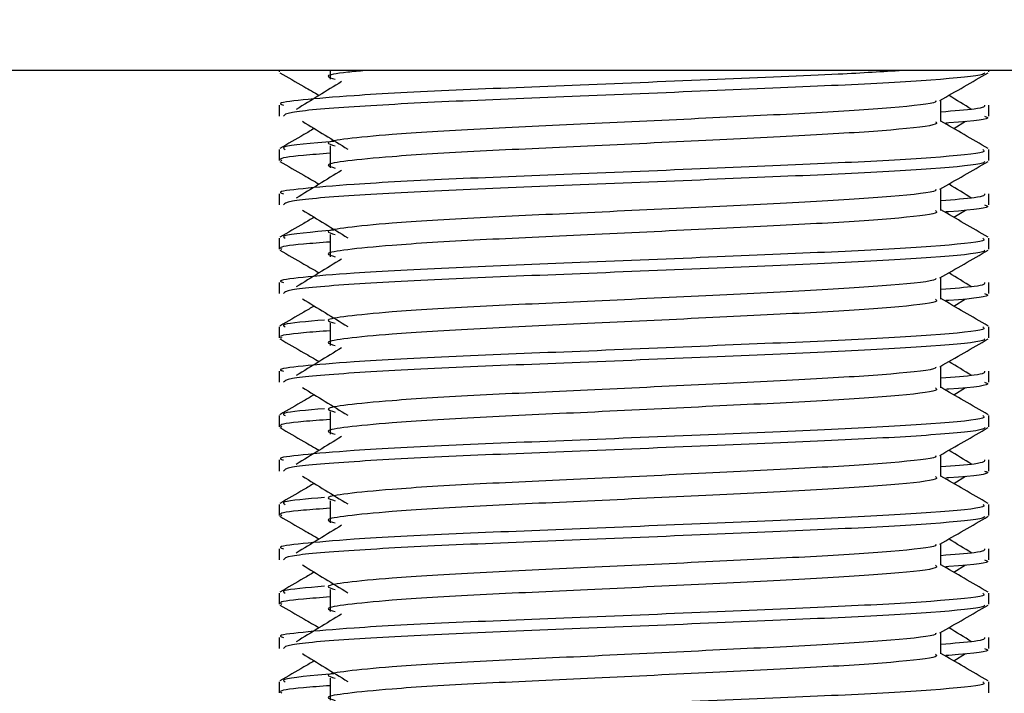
# Model space of a CAD drawing. Header units: millimetres. Extents: x 0 to 420, y 0 to 297.
# Tile 93 of 115: x 323.945 to 325.052, y 202.328 to 203.085. Entities that reach past the tile are written whole.
import ezdxf

# ---------------------------------------------------------------- set-up
doc = ezdxf.new("R2010")
doc.units = ezdxf.units.MM
doc.layers.add('QUOTE', color=174, linetype='Continuous')
doc.styles.add('SLDTEXTSTYLE3', font='TXT', dxfattribs={"width": 0.75})
doc.dimstyles.new('SLDDIMSTYLE0', dxfattribs={"dimtxt": 3, "dimasz": 3, "dimexe": 0, "dimexo": 0.0625, "dimgap": 0.75, "dimtad": 1, "dimlfac": 20.047434, "dimrnd": 1e-09, "dimzin": 12, "dimdsep": 46, "dimtxsty": 'SLDTEXTSTYLE3', "dimsah": 1, "dimcen": 0.09, "dimadec": 0, "dimazin": 3, "dimtfac": 1, "dimtdec": 3, "dimtofl": 0, "dimtmove": 0, "dimatfit": 3, "dimfxl": 0, "dimfrac": 2, "dimtolj": 1, "dimtzin": 12, "dimarcsym": 0})

# ---------------------------------------------------------------- blocks, each defined once
blk = doc.blocks.new('_D_2')
at = {"layer": 'QUOTE'}
for p, q in [((324.0164, 233.1115), (335.6444, 233.1115)), ((333.6444, 197.7404), (333.6444, 233.1115)), ((329.6063, 197.7404), (335.6444, 197.7404))]:
    blk.add_line(p, q, dxfattribs=at)
for points in [[(333.6444, 233.1115), (333.1444, 230.1115), (334.1444, 230.1115)], [(333.6444, 197.7404), (334.1444, 200.7404), (333.1444, 200.7404)]]:
    blk.add_solid(points, dxfattribs=at)
at = {"layer": 'QUOTE', "insert": (329.7772, 210.4384), "char_height": 3, "attachment_point": 1, "rotation": 90, "style": 'SLDTEXTSTYLE3'}
blk.add_mtext('709,1', dxfattribs=at)

msp = doc.modelspace()

# ---------------------------------------------------------------- linework, layer by layer
at = {"color": 7, "linetype": 'Continuous', "lineweight": 25}
for p, q in [((326.75519, 203.02782), (322.51524, 203.02782)), ((324.23616, 203.02782), (324.23616, 203.02649)), ((324.2936, 203.02782), (324.2936, 203.01811)), ((325.03427, 203.02649), (325.03427, 203.02782)), ((324.98027, 202.97045), (324.98027, 202.99478)), ((324.23616, 202.98906), (324.23616, 202.97662)), ((325.03427, 202.97662), (325.03427, 202.98906)), ((324.99466, 202.96264), (325.00801, 202.97082)), ((324.23616, 202.93916), (324.23616, 202.92672)), ((324.2936, 202.94329), (324.2936, 202.91835)), ((325.03427, 202.92672), (325.03427, 202.93916)), ((324.98027, 202.87069), (324.98027, 202.89501)), ((324.23616, 202.8893), (324.23616, 202.87686)), ((325.03427, 202.87686), (325.03427, 202.8893)), ((324.99466, 202.86288), (325.00801, 202.87106)), ((324.23616, 202.8394), (324.23616, 202.82696)), ((324.2936, 202.84353), (324.2936, 202.81859)), ((325.03427, 202.82696), (325.03427, 202.8394)), ((324.98027, 202.77093), (324.98027, 202.79525)), ((324.23616, 202.78953), (324.23616, 202.7771)), ((325.03427, 202.7771), (325.03427, 202.78953)), ((324.99466, 202.76312), (325.00801, 202.77129)), ((324.23616, 202.73964), (324.23616, 202.7272)), ((324.2936, 202.74376), (324.2936, 202.71882)), ((325.03427, 202.7272), (325.03427, 202.73964)), ((324.98027, 202.67116), (324.98027, 202.69549)), ((324.23616, 202.68977), (324.23616, 202.67733)), ((325.03427, 202.67733), (325.03427, 202.68977)), ((324.99466, 202.66335), (325.00801, 202.67153)), ((324.23616, 202.63987), (324.23616, 202.62743)), ((324.2936, 202.644), (324.2936, 202.61906)), ((325.03427, 202.62743), (325.03427, 202.63987)), ((324.98027, 202.5714), (324.98027, 202.59572)), ((324.23616, 202.59001), (324.23616, 202.57757)), ((325.03427, 202.57757), (325.03427, 202.59001)), ((324.99466, 202.56359), (325.00801, 202.57177)), ((324.23616, 202.54011), (324.23616, 202.52767)), ((324.2936, 202.54424), (324.2936, 202.5193)), ((325.03427, 202.52767), (325.03427, 202.54011)), ((324.98027, 202.47164), (324.98027, 202.49596)), ((324.23616, 202.49024), (324.23616, 202.47781)), ((325.03427, 202.47781), (325.03427, 202.49024)), ((324.99466, 202.46383), (325.00801, 202.472)), ((324.23616, 202.44035), (324.23616, 202.42791)), ((324.2936, 202.44447), (324.2936, 202.41953)), ((325.03427, 202.42791), (325.03427, 202.44035)), ((324.98027, 202.37187), (324.98027, 202.3962)), ((324.23616, 202.39048), (324.23616, 202.37804)), ((325.03427, 202.37804), (325.03427, 202.39048)), ((324.99466, 202.36406), (325.00801, 202.37224)), ((324.23616, 202.34058), (324.23616, 202.32814)), ((324.2936, 202.34471), (324.2936, 202.31977)), ((325.03427, 202.32814), (325.03427, 202.34058))]:
    msp.add_line(p, q, dxfattribs=at)
for points, knots in [([(324.93752, 203.02782), (324.9148, 203.02644), (324.85952, 203.02309), (324.7285, 203.01791), (324.57547, 203.01131), (324.4295, 203.0058), (324.32127, 203.00013), (324.26061, 202.99471), (324.23288, 202.99145), (324.23959, 202.98951), (324.24115, 202.98906)], [0, 0, 0, 0, 0.1075546, 0.2616311, 0.4200829, 0.5724514, 0.7286449, 0.8487125, 0.9647164, 1, 1, 1, 1]), ([(324.23711, 203.02548), (324.24614, 203.02026), (324.26085, 203.01175), (324.27557, 203.00323), (324.28126, 202.99993)], [0, 0, 0, 0, 0.6131696, 1, 1, 1, 1]), ([(325.0295, 203.02542), (325.02919, 203.0248), (325.02792, 203.02222), (324.97636, 203.01705), (324.87091, 203.01123), (324.72934, 203.00543), (324.57539, 202.99884), (324.42902, 202.99333), (324.31384, 202.98715), (324.24442, 202.98127), (324.24224, 202.97799), (324.24134, 202.97662)], [0, 0, 0, 0, 0.03991172, 0.16615754, 0.28905819, 0.41183595, 0.53810024, 0.65951695, 0.7839817, 0.90969264, 1, 1, 1, 1]), ([(324.33287, 203.02782), (324.32606, 203.02719), (324.30229, 203.02498), (324.28594, 203.02192), (324.29526, 203.01922), (324.29941, 203.01803)], [0, 0, 0, 0, 0.182373, 0.6359785, 1, 1, 1, 1]), ([(324.97919, 202.99415), (324.98821, 202.99937), (325.00625, 203.00982), (325.0243, 203.02026), (325.03332, 203.02548)], [0, 0, 0, 0, 0.4999356, 1, 1, 1, 1]), ([(324.30649, 203.01539), (324.29799, 203.01018), (324.28099, 202.99977), (324.26402, 202.98936), (324.25553, 202.98415)], [0, 0, 0, 0, 0.49999, 1, 1, 1, 1]), ([(324.97415, 202.99407), (324.97456, 202.99351), (324.97639, 202.991), (324.92942, 202.98587), (324.83922, 202.98006), (324.71657, 202.97425), (324.5834, 202.96767), (324.45729, 202.96215), (324.36408, 202.95648), (324.31037, 202.95107), (324.28529, 202.94709), (324.29507, 202.9444), (324.29943, 202.9432)], [0, 0, 0, 0, 0.0351066, 0.1561349, 0.2739528, 0.3916527, 0.5126988, 0.6290926, 0.7484115, 0.8401345, 0.9287498, 1, 1, 1, 1]), ([(325.0149, 202.98415), (325.00642, 202.98936), (324.99785, 202.99462), (324.98926, 202.99988), (324.98918, 202.99993)], [0, 0, 0, 0, 0.9898318, 1, 1, 1, 1]), ([(325.02928, 202.98906), (325.0295, 202.98757), (325.02988, 202.98505), (324.99468, 202.98231), (324.98027, 202.98119)], [0, 0, 0, 0, 0.5906829, 1, 1, 1, 1]), ([(324.26242, 202.97082), (324.27093, 202.96561), (324.28793, 202.9552), (324.3049, 202.94478), (324.31339, 202.93957)], [0, 0, 0, 0, 0.5000113, 1, 1, 1, 1]), ([(324.9743, 202.97038), (324.9754, 202.96941), (324.97868, 202.96651), (324.93011, 202.96094), (324.83903, 202.95512), (324.71662, 202.94931), (324.58339, 202.94273), (324.45729, 202.93721), (324.36408, 202.93154), (324.31037, 202.92613), (324.2853, 202.92215), (324.29506, 202.91946), (324.29941, 202.91826)], [0, 0, 0, 0, 0.059132, 0.1771634, 0.2920638, 0.4068492, 0.5248979, 0.6384095, 0.7547738, 0.8442256, 0.9306466, 1, 1, 1, 1]), ([(325.03352, 202.94016), (325.02449, 202.94538), (325.00674, 202.95565), (324.989, 202.96592), (324.98027, 202.97097)], [0, 0, 0, 0, 0.5083681, 1, 1, 1, 1]), ([(325.0291, 202.97662), (325.03055, 202.97616), (325.03796, 202.97377), (325.01995, 202.97089), (324.98684, 202.96875), (324.9857, 202.96868)], [0, 0, 0, 0, 0.1902956, 0.9720933, 1, 1, 1, 1]), ([(324.27577, 202.96264), (324.27184, 202.96037), (324.25889, 202.95287), (324.24594, 202.94538), (324.23692, 202.94016)], [0, 0, 0, 0, 0.3033381, 1, 1, 1, 1]), ([(324.2979, 202.94806), (324.27315, 202.94598), (324.2367, 202.94291), (324.24152, 202.94007), (324.24307, 202.93916)], [0, 0, 0, 0, 0.6789949, 1, 1, 1, 1]), ([(325.02736, 202.93916), (325.0286, 202.93821), (325.03234, 202.93532), (324.97623, 202.92976), (324.87093, 202.92394), (324.72937, 202.91814), (324.57524, 202.91155), (324.42956, 202.90603), (324.32126, 202.90037), (324.26061, 202.89495), (324.23288, 202.89168), (324.23959, 202.88975), (324.24115, 202.8893)], [0, 0, 0, 0, 0.0610772, 0.1845123, 0.3046768, 0.4247211, 0.5481742, 0.6668878, 0.7885815, 0.8821287, 0.9725098, 1, 1, 1, 1]), ([(324.23711, 202.92572), (324.24614, 202.9205), (324.26085, 202.91198), (324.27557, 202.90346), (324.28126, 202.90017)], [0, 0, 0, 0, 0.6131696, 1, 1, 1, 1]), ([(324.2936, 202.93479), (324.28299, 202.93401), (324.25039, 202.93162), (324.23483, 202.92909), (324.2386, 202.92717), (324.23948, 202.92672)], [0, 0, 0, 0, 0.2705432, 0.831179, 1, 1, 1, 1]), ([(325.0295, 202.92565), (325.02919, 202.92503), (325.02792, 202.92246), (324.97636, 202.91729), (324.87091, 202.91147), (324.72934, 202.90566), (324.57539, 202.89908), (324.42902, 202.89356), (324.31384, 202.88739), (324.24442, 202.8815), (324.24224, 202.87823), (324.24134, 202.87686)], [0, 0, 0, 0, 0.03991172, 0.16615754, 0.28905819, 0.41183595, 0.53810024, 0.65951695, 0.7839817, 0.90969264, 1, 1, 1, 1]), ([(324.97919, 202.89439), (324.98821, 202.89961), (325.00625, 202.91006), (325.0243, 202.9205), (325.03332, 202.92572)], [0, 0, 0, 0, 0.4999356, 1, 1, 1, 1]), ([(324.30649, 202.91563), (324.29799, 202.91042), (324.28099, 202.90001), (324.26402, 202.88959), (324.25553, 202.88439)], [0, 0, 0, 0, 0.49998997, 1, 1, 1, 1]), ([(324.97415, 202.89431), (324.97456, 202.89375), (324.97639, 202.89124), (324.92942, 202.88611), (324.83922, 202.8803), (324.71657, 202.87449), (324.5834, 202.8679), (324.45729, 202.86238), (324.36408, 202.85672), (324.31037, 202.85131), (324.28529, 202.84732), (324.29507, 202.84463), (324.29943, 202.84343)], [0, 0, 0, 0, 0.0351066, 0.1561349, 0.2739528, 0.3916527, 0.5126988, 0.6290926, 0.7484115, 0.8401345, 0.9287498, 1, 1, 1, 1]), ([(325.0149, 202.88439), (325.00642, 202.88959), (324.99785, 202.89485), (324.98926, 202.90011), (324.98918, 202.90017)], [0, 0, 0, 0, 0.9898318, 1, 1, 1, 1]), ([(325.02928, 202.8893), (325.0295, 202.88781), (325.02988, 202.88529), (324.99468, 202.88255), (324.98027, 202.88142)], [0, 0, 0, 0, 0.5906829, 1, 1, 1, 1]), ([(324.26242, 202.87106), (324.27093, 202.86585), (324.28793, 202.85543), (324.3049, 202.84502), (324.31339, 202.83981)], [0, 0, 0, 0, 0.5000113, 1, 1, 1, 1]), ([(324.9743, 202.87061), (324.9754, 202.86965), (324.97868, 202.86675), (324.93011, 202.86117), (324.83903, 202.85535), (324.71662, 202.84955), (324.58339, 202.84296), (324.45729, 202.83744), (324.36408, 202.83178), (324.31037, 202.82637), (324.2853, 202.82238), (324.29506, 202.8197), (324.29941, 202.8185)], [0, 0, 0, 0, 0.059132, 0.1771634, 0.2920638, 0.4068492, 0.5248979, 0.6384095, 0.7547738, 0.8442256, 0.9306466, 1, 1, 1, 1]), ([(325.03352, 202.8404), (325.02449, 202.84562), (325.00674, 202.85588), (324.989, 202.86616), (324.98027, 202.87121)], [0, 0, 0, 0, 0.5083681, 1, 1, 1, 1]), ([(325.0291, 202.87686), (325.03055, 202.87639), (325.03796, 202.87401), (325.01995, 202.87113), (324.98684, 202.86899), (324.9857, 202.86891)], [0, 0, 0, 0, 0.1902956, 0.9720933, 1, 1, 1, 1]), ([(324.27577, 202.86288), (324.27184, 202.86061), (324.25889, 202.85311), (324.24594, 202.84562), (324.23692, 202.8404)], [0, 0, 0, 0, 0.3033381, 1, 1, 1, 1]), ([(324.2979, 202.8483), (324.27315, 202.84621), (324.2367, 202.84314), (324.24152, 202.84031), (324.24307, 202.8394)], [0, 0, 0, 0, 0.6789949, 1, 1, 1, 1]), ([(325.02736, 202.8394), (325.0286, 202.83845), (325.03234, 202.83556), (324.97623, 202.83), (324.87093, 202.82418), (324.72937, 202.81837), (324.57524, 202.81179), (324.42956, 202.80627), (324.32126, 202.80061), (324.26061, 202.79518), (324.23288, 202.79192), (324.23959, 202.78998), (324.24115, 202.78953)], [0, 0, 0, 0, 0.0610772, 0.1845123, 0.3046768, 0.4247211, 0.5481742, 0.6668878, 0.7885815, 0.8821287, 0.9725098, 1, 1, 1, 1]), ([(324.23711, 202.82596), (324.24614, 202.82074), (324.26085, 202.81222), (324.27557, 202.8037), (324.28126, 202.8004)], [0, 0, 0, 0, 0.6131696, 1, 1, 1, 1]), ([(324.2936, 202.83502), (324.28299, 202.83425), (324.25039, 202.83186), (324.23483, 202.82933), (324.2386, 202.82741), (324.23948, 202.82696)], [0, 0, 0, 0, 0.2705432, 0.831179, 1, 1, 1, 1]), ([(325.0295, 202.82589), (325.02919, 202.82527), (325.02792, 202.8227), (324.97636, 202.81752), (324.87091, 202.81171), (324.72934, 202.8059), (324.57539, 202.79931), (324.42902, 202.7938), (324.31384, 202.78763), (324.24442, 202.78174), (324.24224, 202.77847), (324.24134, 202.7771)], [0, 0, 0, 0, 0.03991172, 0.16615754, 0.28905819, 0.41183595, 0.53810024, 0.65951695, 0.7839817, 0.90969264, 1, 1, 1, 1]), ([(324.97919, 202.79462), (324.98821, 202.79985), (325.00625, 202.81029), (325.0243, 202.82074), (325.03332, 202.82596)], [0, 0, 0, 0, 0.4999356, 1, 1, 1, 1]), ([(324.30649, 202.81586), (324.29799, 202.81066), (324.28099, 202.80024), (324.26402, 202.78983), (324.25553, 202.78462)], [0, 0, 0, 0, 0.49999, 1, 1, 1, 1]), ([(324.97415, 202.79455), (324.97456, 202.79398), (324.97639, 202.79148), (324.92942, 202.78634), (324.83922, 202.78053), (324.71657, 202.77472), (324.5834, 202.76814), (324.45729, 202.76262), (324.36408, 202.75696), (324.31037, 202.75154), (324.28529, 202.74756), (324.29507, 202.74487), (324.29943, 202.74367)], [0, 0, 0, 0, 0.03510659, 0.15613494, 0.2739528, 0.39165273, 0.5126988, 0.62909257, 0.74841151, 0.84013452, 0.92874983, 1, 1, 1, 1]), ([(325.0149, 202.78462), (325.00642, 202.78983), (324.99785, 202.79509), (324.98926, 202.80035), (324.98918, 202.8004)], [0, 0, 0, 0, 0.9898318, 1, 1, 1, 1]), ([(325.02928, 202.78953), (325.0295, 202.78804), (325.02988, 202.78552), (324.99468, 202.78278), (324.98027, 202.78166)], [0, 0, 0, 0, 0.5906829, 1, 1, 1, 1]), ([(324.26242, 202.77129), (324.27093, 202.76609), (324.28793, 202.75567), (324.3049, 202.74526), (324.31339, 202.74005)], [0, 0, 0, 0, 0.5000113, 1, 1, 1, 1]), ([(324.9743, 202.77085), (324.9754, 202.76988), (324.97868, 202.76698), (324.93011, 202.76141), (324.83903, 202.75559), (324.71662, 202.74978), (324.58339, 202.7432), (324.45729, 202.73768), (324.36408, 202.73202), (324.31037, 202.7266), (324.2853, 202.72262), (324.29506, 202.71993), (324.29941, 202.71874)], [0, 0, 0, 0, 0.059132, 0.1771634, 0.2920638, 0.4068492, 0.5248979, 0.6384095, 0.7547738, 0.8442256, 0.9306466, 1, 1, 1, 1]), ([(325.03352, 202.74063), (325.02449, 202.74585), (325.00674, 202.75612), (324.989, 202.76639), (324.98027, 202.77144)], [0, 0, 0, 0, 0.5083681, 1, 1, 1, 1]), ([(325.0291, 202.7771), (325.03055, 202.77663), (325.03796, 202.77424), (325.01995, 202.77136), (324.98684, 202.76922), (324.9857, 202.76915)], [0, 0, 0, 0, 0.1902956, 0.9720933, 1, 1, 1, 1]), ([(324.27577, 202.76312), (324.27184, 202.76084), (324.25889, 202.75335), (324.24594, 202.74585), (324.23692, 202.74063)], [0, 0, 0, 0, 0.3033381, 1, 1, 1, 1]), ([(324.2871, 202.74733), (324.26756, 202.74566), (324.23653, 202.743), (324.2413, 202.74055), (324.24307, 202.73964)], [0, 0, 0, 0, 0.6298517, 1, 1, 1, 1]), ([(325.02736, 202.73964), (325.0286, 202.73868), (325.03234, 202.73579), (324.97623, 202.73023), (324.87093, 202.72441), (324.72937, 202.71861), (324.57524, 202.71202), (324.42956, 202.7065), (324.32126, 202.70084), (324.26061, 202.69542), (324.23288, 202.69216), (324.23959, 202.69022), (324.24115, 202.68977)], [0, 0, 0, 0, 0.0610772, 0.1845123, 0.3046768, 0.4247211, 0.5481742, 0.6668878, 0.7885815, 0.8821287, 0.9725098, 1, 1, 1, 1]), ([(324.23711, 202.72619), (324.24614, 202.72097), (324.26085, 202.71246), (324.27557, 202.70394), (324.28126, 202.70064)], [0, 0, 0, 0, 0.6131696, 1, 1, 1, 1]), ([(324.2936, 202.73526), (324.28299, 202.73448), (324.25039, 202.7321), (324.23483, 202.72957), (324.2386, 202.72764), (324.23948, 202.7272)], [0, 0, 0, 0, 0.2705432, 0.831179, 1, 1, 1, 1]), ([(325.0295, 202.72613), (325.02919, 202.72551), (325.02792, 202.72293), (324.97636, 202.71776), (324.87091, 202.71194), (324.72934, 202.70614), (324.57539, 202.69955), (324.42902, 202.69404), (324.31384, 202.68786), (324.24442, 202.68198), (324.24224, 202.6787), (324.24134, 202.67733)], [0, 0, 0, 0, 0.03991172, 0.16615754, 0.28905819, 0.41183595, 0.53810024, 0.65951695, 0.7839817, 0.90969264, 1, 1, 1, 1]), ([(324.97919, 202.69486), (324.98821, 202.70008), (325.00625, 202.71053), (325.0243, 202.72097), (325.03332, 202.72619)], [0, 0, 0, 0, 0.49993563, 1, 1, 1, 1]), ([(324.30649, 202.7161), (324.29799, 202.71089), (324.28099, 202.70048), (324.26402, 202.69007), (324.25553, 202.68486)], [0, 0, 0, 0, 0.49999, 1, 1, 1, 1]), ([(324.97415, 202.69478), (324.97456, 202.69422), (324.97639, 202.69171), (324.92942, 202.68658), (324.83922, 202.68077), (324.71657, 202.67496), (324.5834, 202.66838), (324.45729, 202.66286), (324.36408, 202.65719), (324.31037, 202.65178), (324.28529, 202.6478), (324.29507, 202.64511), (324.29943, 202.64391)], [0, 0, 0, 0, 0.0351066, 0.1561349, 0.2739528, 0.3916527, 0.5126988, 0.6290926, 0.7484115, 0.8401345, 0.9287498, 1, 1, 1, 1]), ([(325.0149, 202.68486), (325.00642, 202.69007), (324.99785, 202.69533), (324.98926, 202.70059), (324.98918, 202.70064)], [0, 0, 0, 0, 0.9898318, 1, 1, 1, 1]), ([(325.02928, 202.68977), (325.0295, 202.68828), (325.02988, 202.68576), (324.99468, 202.68302), (324.98027, 202.6819)], [0, 0, 0, 0, 0.5906829, 1, 1, 1, 1]), ([(324.26242, 202.67153), (324.27093, 202.66632), (324.28793, 202.65591), (324.3049, 202.64549), (324.31339, 202.64028)], [0, 0, 0, 0, 0.5000113, 1, 1, 1, 1]), ([(324.9743, 202.67109), (324.9754, 202.67012), (324.97868, 202.66722), (324.93011, 202.66165), (324.83903, 202.65583), (324.71662, 202.65002), (324.58339, 202.64344), (324.45729, 202.63792), (324.36408, 202.63225), (324.31037, 202.62684), (324.2853, 202.62286), (324.29506, 202.62017), (324.29941, 202.61897)], [0, 0, 0, 0, 0.059132, 0.1771634, 0.2920638, 0.4068492, 0.5248979, 0.6384095, 0.7547738, 0.8442256, 0.9306466, 1, 1, 1, 1]), ([(325.03352, 202.64087), (325.02449, 202.64609), (325.00674, 202.65636), (324.989, 202.66663), (324.98027, 202.67168)], [0, 0, 0, 0, 0.5083681, 1, 1, 1, 1]), ([(325.0291, 202.67733), (325.03055, 202.67687), (325.03796, 202.67448), (325.01995, 202.6716), (324.98684, 202.66946), (324.9857, 202.66939)], [0, 0, 0, 0, 0.1902956, 0.9720933, 1, 1, 1, 1]), ([(324.27577, 202.66335), (324.27184, 202.66108), (324.25889, 202.65358), (324.24594, 202.64609), (324.23692, 202.64087)], [0, 0, 0, 0, 0.3033381, 1, 1, 1, 1]), ([(325.02736, 202.63987), (325.0286, 202.63892), (325.03234, 202.63603), (324.97623, 202.63047), (324.87093, 202.62465), (324.72937, 202.61885), (324.57524, 202.61226), (324.42956, 202.60674), (324.32126, 202.60108), (324.26061, 202.59566), (324.23288, 202.59239), (324.23959, 202.59046), (324.24115, 202.59001)], [0, 0, 0, 0, 0.0610772, 0.1845123, 0.3046768, 0.4247211, 0.5481742, 0.6668878, 0.7885815, 0.8821287, 0.9725098, 1, 1, 1, 1]), ([(324.2871, 202.64757), (324.26756, 202.6459), (324.23653, 202.64324), (324.2413, 202.64078), (324.24307, 202.63987)], [0, 0, 0, 0, 0.6298517, 1, 1, 1, 1]), ([(324.23711, 202.62643), (324.24614, 202.62121), (324.26085, 202.61269), (324.27557, 202.60417), (324.28126, 202.60088)], [0, 0, 0, 0, 0.6131696, 1, 1, 1, 1]), ([(324.2936, 202.6355), (324.28299, 202.63472), (324.25039, 202.63233), (324.23483, 202.6298), (324.2386, 202.62788), (324.23948, 202.62743)], [0, 0, 0, 0, 0.2705432, 0.831179, 1, 1, 1, 1]), ([(325.0295, 202.62636), (325.02919, 202.62574), (325.02792, 202.62317), (324.97636, 202.618), (324.87091, 202.61218), (324.72934, 202.60637), (324.57539, 202.59979), (324.42902, 202.59427), (324.31384, 202.5881), (324.24442, 202.58221), (324.24224, 202.57894), (324.24134, 202.57757)], [0, 0, 0, 0, 0.0399117, 0.1661575, 0.2890582, 0.4118359, 0.5381002, 0.6595169, 0.7839817, 0.9096926, 1, 1, 1, 1]), ([(324.97919, 202.5951), (324.98821, 202.60032), (325.00625, 202.61077), (325.0243, 202.62121), (325.03332, 202.62643)], [0, 0, 0, 0, 0.4999356, 1, 1, 1, 1]), ([(324.30649, 202.61634), (324.29799, 202.61113), (324.28099, 202.60072), (324.26402, 202.5903), (324.25553, 202.5851)], [0, 0, 0, 0, 0.49999, 1, 1, 1, 1]), ([(324.97415, 202.59502), (324.97456, 202.59446), (324.97639, 202.59195), (324.92942, 202.58682), (324.83922, 202.58101), (324.71657, 202.5752), (324.5834, 202.56861), (324.45729, 202.56309), (324.36408, 202.55743), (324.31037, 202.55202), (324.28529, 202.54803), (324.29507, 202.54534), (324.29943, 202.54414)], [0, 0, 0, 0, 0.0351066, 0.1561349, 0.2739528, 0.3916527, 0.5126988, 0.6290926, 0.7484115, 0.8401345, 0.9287498, 1, 1, 1, 1]), ([(325.0149, 202.5851), (325.00642, 202.5903), (324.99785, 202.59556), (324.98926, 202.60082), (324.98918, 202.60088)], [0, 0, 0, 0, 0.9898318, 1, 1, 1, 1]), ([(325.02928, 202.59001), (325.0295, 202.58852), (325.02988, 202.586), (324.99468, 202.58326), (324.98027, 202.58213)], [0, 0, 0, 0, 0.5906829, 1, 1, 1, 1]), ([(324.26242, 202.57177), (324.27093, 202.56656), (324.28793, 202.55614), (324.3049, 202.54573), (324.31339, 202.54052)], [0, 0, 0, 0, 0.50001135, 1, 1, 1, 1]), ([(324.9743, 202.57132), (324.9754, 202.57036), (324.97868, 202.56746), (324.93011, 202.56188), (324.83903, 202.55606), (324.71662, 202.55026), (324.58339, 202.54367), (324.45729, 202.53815), (324.36408, 202.53249), (324.31037, 202.52708), (324.2853, 202.52309), (324.29506, 202.52041), (324.29941, 202.51921)], [0, 0, 0, 0, 0.059132, 0.1771634, 0.2920638, 0.4068492, 0.5248979, 0.6384095, 0.7547738, 0.8442256, 0.9306466, 1, 1, 1, 1]), ([(325.03352, 202.54111), (325.02449, 202.54633), (325.00674, 202.55659), (324.989, 202.56687), (324.98027, 202.57192)], [0, 0, 0, 0, 0.5083681, 1, 1, 1, 1]), ([(325.0291, 202.57757), (325.03055, 202.5771), (325.03796, 202.57472), (325.01995, 202.57184), (324.98684, 202.5697), (324.9857, 202.56962)], [0, 0, 0, 0, 0.1902956, 0.9720933, 1, 1, 1, 1]), ([(324.27577, 202.56359), (324.27184, 202.56131), (324.25889, 202.55382), (324.24594, 202.54633), (324.23692, 202.54111)], [0, 0, 0, 0, 0.3033381, 1, 1, 1, 1]), ([(325.02736, 202.54011), (325.0286, 202.53915), (325.03234, 202.53627), (324.97623, 202.53071), (324.87093, 202.52489), (324.72937, 202.51908), (324.57524, 202.5125), (324.42956, 202.50698), (324.32126, 202.50132), (324.26061, 202.49589), (324.23288, 202.49263), (324.23959, 202.49069), (324.24115, 202.49024)], [0, 0, 0, 0, 0.0610772, 0.1845123, 0.3046768, 0.4247211, 0.5481742, 0.6668878, 0.7885815, 0.8821287, 0.9725098, 1, 1, 1, 1]), ([(324.2871, 202.54781), (324.26756, 202.54613), (324.23653, 202.54347), (324.2413, 202.54102), (324.24307, 202.54011)], [0, 0, 0, 0, 0.6298517, 1, 1, 1, 1]), ([(324.23711, 202.52667), (324.24614, 202.52145), (324.26085, 202.51293), (324.27557, 202.50441), (324.28126, 202.50111)], [0, 0, 0, 0, 0.6131696, 1, 1, 1, 1]), ([(324.2936, 202.53573), (324.28299, 202.53496), (324.25039, 202.53257), (324.23483, 202.53004), (324.2386, 202.52812), (324.23948, 202.52767)], [0, 0, 0, 0, 0.2705432, 0.831179, 1, 1, 1, 1]), ([(325.0295, 202.5266), (325.02919, 202.52598), (325.02792, 202.5234), (324.97636, 202.51823), (324.87091, 202.51242), (324.72934, 202.50661), (324.57539, 202.50002), (324.42902, 202.49451), (324.31384, 202.48834), (324.24442, 202.48245), (324.24224, 202.47918), (324.24134, 202.47781)], [0, 0, 0, 0, 0.0399117, 0.1661575, 0.2890582, 0.4118359, 0.5381002, 0.6595169, 0.7839817, 0.9096926, 1, 1, 1, 1]), ([(324.97919, 202.49533), (324.98821, 202.50056), (325.00625, 202.511), (325.0243, 202.52145), (325.03332, 202.52667)], [0, 0, 0, 0, 0.4999356, 1, 1, 1, 1]), ([(324.30649, 202.51657), (324.29799, 202.51137), (324.28099, 202.50095), (324.26402, 202.49054), (324.25553, 202.48533)], [0, 0, 0, 0, 0.49999, 1, 1, 1, 1]), ([(324.97415, 202.49526), (324.97456, 202.49469), (324.97639, 202.49219), (324.92942, 202.48705), (324.83922, 202.48124), (324.71657, 202.47543), (324.5834, 202.46885), (324.45729, 202.46333), (324.36408, 202.45767), (324.31037, 202.45225), (324.28529, 202.44827), (324.29507, 202.44558), (324.29943, 202.44438)], [0, 0, 0, 0, 0.0351066, 0.1561349, 0.2739528, 0.3916527, 0.5126988, 0.6290926, 0.7484115, 0.8401345, 0.9287498, 1, 1, 1, 1]), ([(325.0149, 202.48533), (325.00642, 202.49054), (324.99785, 202.4958), (324.98926, 202.50106), (324.98918, 202.50111)], [0, 0, 0, 0, 0.9898318, 1, 1, 1, 1]), ([(325.02928, 202.49024), (325.0295, 202.48875), (325.02988, 202.48623), (324.99468, 202.48349), (324.98027, 202.48237)], [0, 0, 0, 0, 0.5906829, 1, 1, 1, 1]), ([(324.26242, 202.472), (324.27093, 202.4668), (324.28793, 202.45638), (324.3049, 202.44597), (324.31339, 202.44076)], [0, 0, 0, 0, 0.5000113, 1, 1, 1, 1]), ([(324.9743, 202.47156), (324.9754, 202.47059), (324.97868, 202.46769), (324.93011, 202.46212), (324.83903, 202.4563), (324.71662, 202.45049), (324.58339, 202.44391), (324.45729, 202.43839), (324.36408, 202.43273), (324.31037, 202.42731), (324.2853, 202.42333), (324.29506, 202.42064), (324.29941, 202.41945)], [0, 0, 0, 0, 0.059132, 0.1771634, 0.2920638, 0.4068492, 0.5248979, 0.6384095, 0.7547738, 0.8442256, 0.9306466, 1, 1, 1, 1]), ([(325.03352, 202.44134), (325.02449, 202.44656), (325.00674, 202.45683), (324.989, 202.4671), (324.98027, 202.47215)], [0, 0, 0, 0, 0.5083681, 1, 1, 1, 1]), ([(325.0291, 202.47781), (325.03055, 202.47734), (325.03796, 202.47495), (325.01995, 202.47207), (324.98684, 202.46993), (324.9857, 202.46986)], [0, 0, 0, 0, 0.1902956, 0.9720933, 1, 1, 1, 1]), ([(324.27577, 202.46383), (324.27184, 202.46155), (324.25889, 202.45406), (324.24594, 202.44656), (324.23692, 202.44134)], [0, 0, 0, 0, 0.3033381, 1, 1, 1, 1]), ([(325.02736, 202.44035), (325.0286, 202.43939), (325.03234, 202.4365), (324.97623, 202.43094), (324.87093, 202.42512), (324.72937, 202.41932), (324.57524, 202.41273), (324.42956, 202.40721), (324.32126, 202.40155), (324.26061, 202.39613), (324.23288, 202.39287), (324.23959, 202.39093), (324.24115, 202.39048)], [0, 0, 0, 0, 0.0610772, 0.1845123, 0.3046768, 0.4247211, 0.5481742, 0.6668878, 0.7885815, 0.8821287, 0.9725098, 1, 1, 1, 1]), ([(324.2871, 202.44804), (324.26756, 202.44637), (324.23653, 202.44371), (324.2413, 202.44126), (324.24307, 202.44035)], [0, 0, 0, 0, 0.6298517, 1, 1, 1, 1]), ([(324.23711, 202.4269), (324.24614, 202.42168), (324.26085, 202.41317), (324.27557, 202.40465), (324.28126, 202.40135)], [0, 0, 0, 0, 0.6131696, 1, 1, 1, 1]), ([(324.2936, 202.43597), (324.28299, 202.43519), (324.25039, 202.43281), (324.23483, 202.43028), (324.2386, 202.42835), (324.23948, 202.42791)], [0, 0, 0, 0, 0.2705432, 0.831179, 1, 1, 1, 1]), ([(325.0295, 202.42684), (325.02919, 202.42622), (325.02792, 202.42364), (324.97636, 202.41847), (324.87091, 202.41265), (324.72934, 202.40685), (324.57539, 202.40026), (324.42902, 202.39475), (324.31384, 202.38857), (324.24442, 202.38269), (324.24224, 202.37941), (324.24134, 202.37804)], [0, 0, 0, 0, 0.0399117, 0.1661575, 0.2890582, 0.4118359, 0.5381002, 0.6595169, 0.7839817, 0.9096926, 1, 1, 1, 1]), ([(324.97919, 202.39557), (324.98821, 202.40079), (325.00625, 202.41124), (325.0243, 202.42168), (325.03332, 202.4269)], [0, 0, 0, 0, 0.4999356, 1, 1, 1, 1]), ([(324.30649, 202.41681), (324.29799, 202.4116), (324.28099, 202.40119), (324.26402, 202.39078), (324.25553, 202.38557)], [0, 0, 0, 0, 0.49999, 1, 1, 1, 1]), ([(324.97415, 202.39549), (324.97456, 202.39493), (324.97639, 202.39242), (324.92942, 202.38729), (324.83922, 202.38148), (324.71657, 202.37567), (324.5834, 202.36909), (324.45729, 202.36357), (324.36408, 202.3579), (324.31037, 202.35249), (324.28529, 202.3485), (324.29507, 202.34582), (324.29943, 202.34462)], [0, 0, 0, 0, 0.0351066, 0.1561349, 0.2739528, 0.3916527, 0.5126988, 0.6290926, 0.7484115, 0.8401345, 0.9287498, 1, 1, 1, 1]), ([(325.0149, 202.38557), (325.00642, 202.39078), (324.99785, 202.39604), (324.98926, 202.4013), (324.98918, 202.40135)], [0, 0, 0, 0, 0.98983176, 1, 1, 1, 1]), ([(325.02928, 202.39048), (325.0295, 202.38899), (325.02988, 202.38647), (324.99468, 202.38373), (324.98027, 202.38261)], [0, 0, 0, 0, 0.5906829, 1, 1, 1, 1]), ([(324.26242, 202.37224), (324.27093, 202.36703), (324.28793, 202.35662), (324.3049, 202.3462), (324.31339, 202.34099)], [0, 0, 0, 0, 0.5000113, 1, 1, 1, 1]), ([(324.9743, 202.3718), (324.9754, 202.37083), (324.97868, 202.36793), (324.93011, 202.36236), (324.83903, 202.35654), (324.71662, 202.35073), (324.58339, 202.34415), (324.45729, 202.33863), (324.36408, 202.33296), (324.31037, 202.32755), (324.2853, 202.32357), (324.29506, 202.32088), (324.29941, 202.31968)], [0, 0, 0, 0, 0.05913196, 0.17716337, 0.29206379, 0.4068492, 0.5248979, 0.63840949, 0.75477382, 0.84422556, 0.93064656, 1, 1, 1, 1]), ([(325.03352, 202.34158), (325.02449, 202.3468), (325.00674, 202.35707), (324.989, 202.36734), (324.98027, 202.37239)], [0, 0, 0, 0, 0.5083681, 1, 1, 1, 1]), ([(325.0291, 202.37804), (325.03055, 202.37758), (325.03796, 202.37519), (325.01995, 202.37231), (324.98684, 202.37017), (324.9857, 202.3701)], [0, 0, 0, 0, 0.1902956, 0.9720933, 1, 1, 1, 1]), ([(324.27577, 202.36406), (324.27184, 202.36179), (324.25889, 202.35429), (324.24594, 202.3468), (324.23692, 202.34158)], [0, 0, 0, 0, 0.3033381, 1, 1, 1, 1]), ([(324.2979, 202.34948), (324.27315, 202.3474), (324.2367, 202.34433), (324.24152, 202.34149), (324.24307, 202.34058)], [0, 0, 0, 0, 0.6789949, 1, 1, 1, 1]), ([(325.02736, 202.34058), (325.0286, 202.33963), (325.03234, 202.33674), (324.97623, 202.33118), (324.87093, 202.32536), (324.72937, 202.31955), (324.57524, 202.31297), (324.42956, 202.30745), (324.32126, 202.30179), (324.26061, 202.29637), (324.23288, 202.2931), (324.23959, 202.29117), (324.24115, 202.29072)], [0, 0, 0, 0, 0.0610772, 0.18451233, 0.30467677, 0.42472105, 0.54817425, 0.66688778, 0.78858149, 0.88212869, 0.97250981, 1, 1, 1, 1]), ([(324.2936, 202.33621), (324.28299, 202.33543), (324.25039, 202.33304), (324.23483, 202.33051), (324.2386, 202.32859), (324.23948, 202.32814)], [0, 0, 0, 0, 0.2705432, 0.831179, 1, 1, 1, 1])]:
    msp.add_open_spline(points, degree=3, knots=knots, dxfattribs=at)

# ---------------------------------------------------------------- dimensions: what is measured, and where the dimension line sits
at = {"layer": 'QUOTE'}
dim = msp.add_linear_dim(base=(333.64443, 233.11147), p1=(327.60626, 197.74036), p2=(322.01643, 233.11147), angle=90, dimstyle='SLDDIMSTYLE0', dxfattribs=at)
dim.commit()
dim.dimension.update_dxf_attribs({"geometry": '_D_2', "text_midpoint": (333.64443, 215.42592), "dimtype": 160})

doc.saveas('drawing.dxf')
